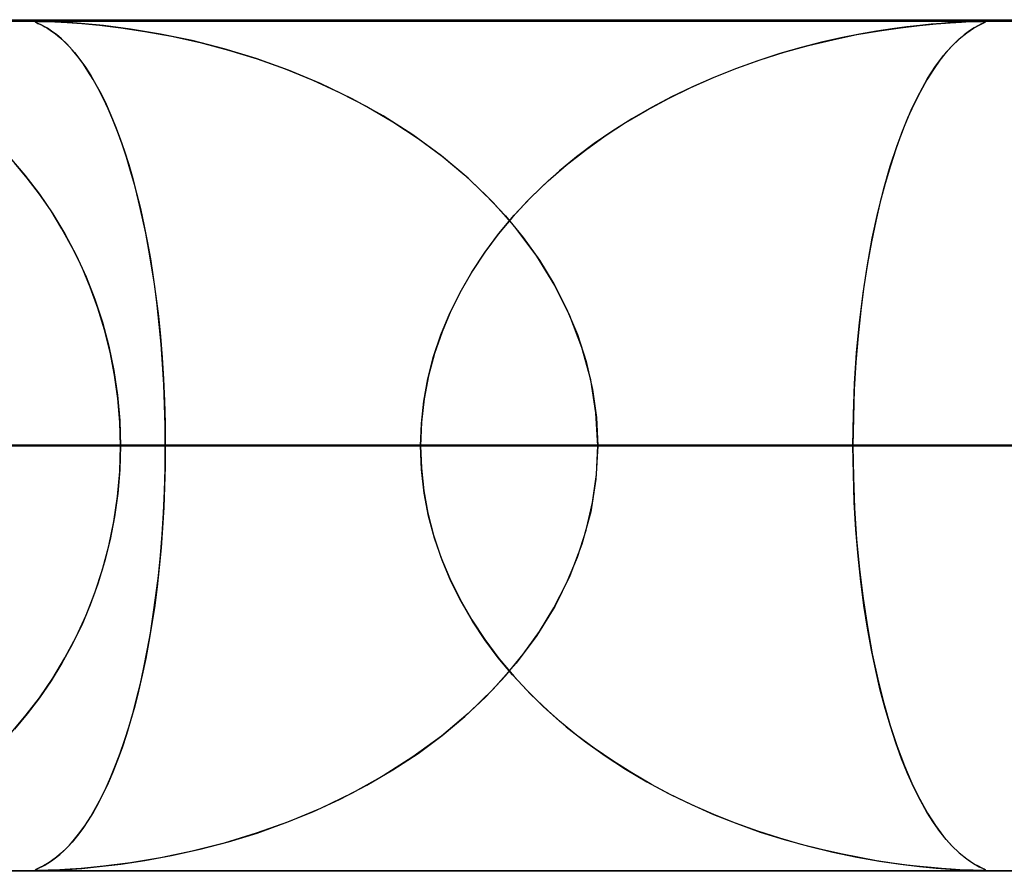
# Model space of a CAD drawing. Header units: millimetres. Extents: x -550 to 550, y -599 to 599.
# Tile 42 of 47: x 209 to 221, y 589 to 599. Entities that reach past the tile are written whole.
import ezdxf

# ---------------------------------------------------------------- set-up
doc = ezdxf.new("R2010")
doc.units = ezdxf.units.MM
doc.layers.add('HIDDEN', color=7, linetype='Continuous')
doc.layers.add('THICK', color=7, linetype='Continuous')

msp = doc.modelspace()

# ---------------------------------------------------------------- linework, layer by layer
at = {"layer": 'HIDDEN'}
for p, q in [((229.578, 598.99), (0, 598.99)), ((451, 598.99), (0, 598.99)), ((229.578, 598.99), (0, 598.99)), ((220.245, 598.98), (0, 598.98)), ((209.13, 598.975), (209.144, 598.979)), ((209.138, 598.978), (209.13, 598.976)), ((209.13, 598.976), (209.132, 598.971)), ((209.137, 598.968), (209.13, 598.975)), ((209.132, 598.971), (209.143, 598.965)), ((209.16, 598.957), (209.137, 598.968)), ((209.155, 598.98), (209.138, 598.978)), ((209.143, 598.965), (209.16, 598.957)), ((209.144, 598.979), (209.182, 598.98)), ((209.182, 598.98), (209.155, 598.98)), ((209.16, 598.957), (209.182, 598.947)), ((209.191, 598.943), (209.16, 598.957)), ((209.224, 598.98), (209.182, 598.98)), ((209.182, 598.98), (209.25, 598.979)), ((209.182, 598.947), (209.209, 598.934)), ((209.228, 598.924), (209.191, 598.943)), ((209.209, 598.934), (209.241, 598.917)), ((209.281, 598.978), (209.224, 598.98)), ((209.272, 598.899), (209.228, 598.924)), ((209.241, 598.917), (209.279, 598.895)), ((209.25, 598.979), (209.359, 598.975)), ((209.322, 598.866), (209.272, 598.899)), ((209.279, 598.895), (209.321, 598.867)), ((209.357, 598.975), (209.281, 598.978)), ((209.478, 598.969), (209.357, 598.975)), ((209.359, 598.975), (209.504, 598.967)), ((209.668, 598.955), (209.478, 598.969)), ((209.504, 598.967), (209.676, 598.955)), ((209.932, 598.93), (209.668, 598.955)), ((209.676, 598.955), (209.885, 598.935)), ((209.885, 598.935), (210.134, 598.906)), ((210.247, 598.89), (209.932, 598.93)), ((210.134, 598.906), (210.418, 598.863)), ((219.201, 598.893), (219.015, 598.865)), ((219.051, 598.87), (219.297, 598.906)), ((219.371, 598.916), (219.201, 598.893)), ((219.297, 598.906), (219.52, 598.933)), ((219.524, 598.933), (219.371, 598.916)), ((219.52, 598.933), (219.716, 598.952)), ((219.657, 598.947), (219.524, 598.933)), ((219.778, 598.957), (219.657, 598.947)), ((219.716, 598.952), (219.882, 598.964)), ((219.893, 598.965), (219.778, 598.957)), ((219.882, 598.964), (220.014, 598.972)), ((219.996, 598.971), (219.893, 598.965)), ((220.084, 598.976), (219.996, 598.971)), ((220.014, 598.972), (220.116, 598.977)), ((220.075, 598.846), (220.155, 598.899)), ((220.153, 598.978), (220.084, 598.976)), ((220.164, 598.905), (220.107, 598.869)), ((220.116, 598.977), (220.191, 598.979)), ((220.205, 598.98), (220.153, 598.978)), ((220.155, 598.899), (220.221, 598.936)), ((220.213, 598.931), (220.164, 598.905)), ((220.191, 598.979), (220.245, 598.98)), ((220.245, 598.98), (220.205, 598.98)), ((220.251, 598.95), (220.213, 598.931)), ((220.221, 598.936), (220.269, 598.958)), ((220.245, 598.98), (220.279, 598.979)), ((220.273, 598.98), (220.245, 598.98)), ((220.789, 598.98), (220.245, 598.98)), ((220.279, 598.963), (220.251, 598.95)), ((220.269, 598.958), (220.293, 598.97)), ((220.29, 598.978), (220.273, 598.98)), ((220.279, 598.979), (220.295, 598.976)), ((220.294, 598.971), (220.279, 598.963)), ((220.298, 598.976), (220.29, 598.978)), ((220.293, 598.97), (220.298, 598.976)), ((220.295, 598.976), (220.294, 598.971)), ((209.321, 598.867), (209.368, 598.833)), ((209.378, 598.825), (209.322, 598.866)), ((209.368, 598.833), (209.419, 598.791)), ((209.438, 598.774), (209.378, 598.825)), ((209.419, 598.791), (209.473, 598.741)), ((210.601, 598.831), (210.247, 598.89)), ((210.418, 598.863), (210.732, 598.806)), ((210.972, 598.754), (210.601, 598.831)), ((210.732, 598.806), (211.067, 598.731)), ((218.598, 598.786), (218.37, 598.735)), ((218.503, 598.765), (218.785, 598.824)), ((218.814, 598.829), (218.598, 598.786)), ((218.785, 598.824), (219.051, 598.87)), ((219.015, 598.865), (218.814, 598.829)), ((220.044, 598.822), (219.977, 598.765)), ((219.987, 598.774), (220.075, 598.846)), ((220.107, 598.869), (220.044, 598.822)), ((209.5, 598.715), (209.438, 598.774)), ((209.473, 598.741), (209.531, 598.682)), ((209.563, 598.647), (209.5, 598.715)), ((209.531, 598.682), (209.592, 598.613)), ((211.348, 598.658), (210.972, 598.754)), ((211.067, 598.731), (211.402, 598.643)), ((218.13, 598.673), (217.88, 598.601)), ((217.931, 598.617), (218.216, 598.696)), ((218.37, 598.735), (218.13, 598.673)), ((218.216, 598.696), (218.503, 598.765)), ((219.803, 598.579), (219.896, 598.685)), ((219.907, 598.697), (219.835, 598.617)), ((219.896, 598.685), (219.987, 598.774)), ((219.977, 598.765), (219.907, 598.697)), ((209.626, 598.571), (209.563, 598.647)), ((209.592, 598.613), (209.654, 598.533)), ((209.687, 598.488), (209.626, 598.571)), ((211.727, 598.543), (211.348, 598.658)), ((211.402, 598.643), (211.736, 598.54)), ((217.88, 598.601), (217.621, 598.518)), ((217.65, 598.528), (217.931, 598.617)), ((219.71, 598.453), (219.803, 598.579)), ((219.835, 598.617), (219.76, 598.524)), ((209.654, 598.533), (209.718, 598.443)), ((209.749, 598.396), (209.687, 598.488)), ((209.718, 598.443), (209.781, 598.345)), ((212.106, 598.407), (211.727, 598.543)), ((211.736, 598.54), (212.066, 598.422)), ((217.621, 598.518), (217.36, 598.424)), ((217.373, 598.429), (217.65, 598.528)), ((219.616, 598.307), (219.71, 598.453)), ((219.76, 598.524), (219.685, 598.416)), ((209.809, 598.297), (209.749, 598.396)), ((209.781, 598.345), (209.842, 598.24)), ((212.066, 598.422), (212.392, 598.29)), ((212.483, 598.25), (212.106, 598.407)), ((216.832, 598.203), (217.1, 598.321)), ((217.103, 598.322), (216.853, 598.212)), ((217.1, 598.321), (217.373, 598.429)), ((217.36, 598.424), (217.103, 598.322)), ((219.685, 598.416), (219.608, 598.294)), ((209.869, 598.191), (209.809, 598.297)), ((209.842, 598.24), (209.903, 598.127)), ((212.392, 598.29), (212.713, 598.142)), ((212.855, 598.07), (212.483, 598.25)), ((216.571, 598.075), (216.832, 598.203)), ((216.853, 598.212), (216.608, 598.094)), ((219.523, 598.141), (219.616, 598.307)), ((219.608, 598.294), (219.531, 598.156)), ((209.928, 598.076), (209.869, 598.191)), ((209.903, 598.127), (209.961, 598.006)), ((212.713, 598.142), (213.027, 597.978)), ((216.608, 598.094), (216.37, 597.968)), ((219.432, 597.955), (219.523, 598.141)), ((219.531, 598.156), (219.455, 598.004)), ((209.985, 597.953), (209.928, 598.076)), ((209.961, 598.006), (210.018, 597.878)), ((213.218, 597.869), (212.855, 598.07)), ((213.027, 597.978), (213.333, 597.799)), ((216.37, 597.968), (216.139, 597.834)), ((216.315, 597.937), (216.571, 598.075)), ((219.455, 598.004), (219.381, 597.841)), ((210.041, 597.823), (209.985, 597.953)), ((210.018, 597.878), (210.073, 597.743)), ((213.568, 597.646), (213.218, 597.869)), ((216.067, 597.79), (216.315, 597.937)), ((219.343, 597.749), (219.432, 597.955)), ((210.096, 597.684), (210.041, 597.823)), ((210.073, 597.743), (210.127, 597.601)), ((213.333, 597.799), (213.629, 597.604)), ((215.826, 597.633), (216.067, 597.79)), ((216.139, 597.834), (215.915, 597.693)), ((219.258, 597.523), (219.343, 597.749)), ((219.381, 597.841), (219.31, 597.666)), ((210.149, 597.538), (210.096, 597.684)), ((213.903, 597.401), (213.568, 597.646)), ((215.594, 597.467), (215.826, 597.633)), ((215.915, 597.693), (215.699, 597.544)), ((219.31, 597.666), (219.243, 597.48)), ((210.127, 597.601), (210.178, 597.453)), ((210.201, 597.383), (210.149, 597.538)), ((213.629, 597.604), (213.912, 597.394)), ((215.699, 597.544), (215.491, 597.388)), ((219.177, 597.278), (219.258, 597.523)), ((210.178, 597.453), (210.228, 597.297)), ((214.218, 597.136), (213.903, 597.401)), ((213.912, 597.394), (214.178, 597.172)), ((215.37, 597.29), (215.594, 597.467)), ((219.243, 597.48), (219.179, 597.284)), ((208.825, 597.384), (209.008, 597.172)), ((209.035, 597.139), (208.885, 597.318)), ((210.25, 597.22), (210.201, 597.383)), ((210.228, 597.297), (210.275, 597.133)), ((215.155, 597.104), (215.37, 597.29)), ((215.491, 597.388), (215.291, 597.224)), ((219.101, 597.014), (219.177, 597.278)), ((219.179, 597.284), (219.118, 597.076)), ((209.008, 597.172), (209.179, 596.95)), ((210.298, 597.05), (210.25, 597.22)), ((214.178, 597.172), (214.426, 596.938)), ((215.291, 597.224), (215.099, 597.052)), ((209.178, 596.951), (209.035, 597.139)), ((210.275, 597.133), (210.321, 596.962)), ((210.344, 596.871), (210.298, 597.05)), ((214.512, 596.85), (214.218, 597.136)), ((215.099, 597.052), (214.915, 596.87)), ((214.951, 596.907), (215.155, 597.104)), ((219.118, 597.076), (219.06, 596.859)), ((209.315, 596.752), (209.178, 596.951)), ((209.179, 596.95), (209.336, 596.719)), ((210.321, 596.962), (210.365, 596.782)), ((214.426, 596.938), (214.655, 596.693)), ((219.03, 596.732), (219.101, 597.014)), ((210.387, 596.684), (210.344, 596.871)), ((214.781, 596.544), (214.512, 596.85)), ((214.915, 596.87), (214.739, 596.68)), ((214.759, 596.702), (214.951, 596.907)), ((219.06, 596.859), (219.007, 596.63)), ((209.443, 596.543), (209.315, 596.752)), ((209.336, 596.719), (209.479, 596.481)), ((210.365, 596.782), (210.406, 596.594)), ((214.578, 596.487), (214.759, 596.702)), ((218.965, 596.433), (219.03, 596.732)), ((210.428, 596.49), (210.387, 596.684)), ((210.406, 596.594), (210.446, 596.396)), ((214.739, 596.68), (214.571, 596.479)), ((214.655, 596.693), (214.865, 596.438)), ((219.007, 596.63), (218.957, 596.389)), ((209.564, 596.324), (209.443, 596.543)), ((209.479, 596.481), (209.61, 596.234)), ((210.466, 596.289), (210.428, 596.49)), ((214.411, 596.264), (214.578, 596.487)), ((214.571, 596.479), (214.414, 596.268)), ((215.023, 596.22), (214.781, 596.544)), ((210.446, 596.396), (210.483, 596.189)), ((214.865, 596.438), (215.055, 596.172)), ((218.908, 596.117), (218.965, 596.433)), ((218.957, 596.389), (218.91, 596.133)), ((209.675, 596.096), (209.564, 596.324)), ((209.61, 596.234), (209.726, 595.979)), ((210.501, 596.081), (210.466, 596.289)), ((214.259, 596.033), (214.411, 596.264)), ((214.414, 596.268), (214.268, 596.048)), ((210.483, 596.189), (210.517, 595.973)), ((215.234, 595.877), (215.023, 596.22)), ((215.055, 596.172), (215.225, 595.894)), ((218.857, 595.785), (218.908, 596.117)), ((218.91, 596.133), (218.868, 595.864)), ((209.776, 595.858), (209.675, 596.096)), ((210.533, 595.866), (210.501, 596.081)), ((214.122, 595.795), (214.259, 596.033)), ((214.268, 596.048), (214.135, 595.818)), ((209.726, 595.979), (209.83, 595.716)), ((210.517, 595.973), (210.548, 595.749)), ((215.225, 595.894), (215.374, 595.603)), ((209.866, 595.61), (209.776, 595.858)), ((210.561, 595.645), (210.533, 595.866)), ((214.001, 595.549), (214.122, 595.795)), ((214.135, 595.818), (214.015, 595.579)), ((215.412, 595.518), (215.234, 595.877)), ((218.815, 595.44), (218.857, 595.785)), ((218.868, 595.864), (218.831, 595.581)), ((209.83, 595.716), (209.919, 595.444)), ((210.548, 595.749), (210.576, 595.517)), ((209.945, 595.354), (209.866, 595.61)), ((210.587, 595.419), (210.561, 595.645)), ((213.897, 595.297), (214.001, 595.549)), ((214.015, 595.579), (213.91, 595.331)), ((215.374, 595.603), (215.501, 595.298)), ((218.831, 595.581), (218.799, 595.285)), ((209.919, 595.444), (209.993, 595.164)), ((210.576, 595.517), (210.6, 595.277)), ((215.554, 595.146), (215.412, 595.518)), ((218.782, 595.085), (218.815, 595.44)), ((210.01, 595.091), (209.945, 595.354)), ((210.608, 595.187), (210.587, 595.419)), ((213.91, 595.331), (213.822, 595.076)), ((210.6, 595.277), (210.621, 595.031)), ((213.811, 595.04), (213.897, 595.297)), ((215.501, 595.298), (215.604, 594.981)), ((218.799, 595.285), (218.774, 594.975)), ((209.993, 595.164), (210.053, 594.877)), ((210.062, 594.822), (210.01, 595.091)), ((210.626, 594.951), (210.608, 595.187)), ((213.822, 595.076), (213.752, 594.814)), ((215.657, 594.765), (215.554, 595.146)), ((218.758, 594.723), (218.782, 595.085)), ((210.621, 595.031), (210.637, 594.778)), ((213.744, 594.779), (213.811, 595.04)), ((215.604, 594.981), (215.678, 594.655)), ((218.774, 594.975), (218.754, 594.653)), ((210.053, 594.877), (210.096, 594.585)), ((210.64, 594.712), (210.626, 594.951)), ((210.1, 594.549), (210.062, 594.822)), ((210.637, 594.778), (210.649, 594.52)), ((213.696, 594.516), (213.744, 594.779)), ((213.752, 594.814), (213.701, 594.545)), ((215.718, 594.379), (215.657, 594.765)), ((210.65, 594.472), (210.64, 594.712)), ((215.678, 594.655), (215.724, 594.324)), ((218.743, 594.358), (218.758, 594.723)), ((218.754, 594.653), (218.743, 594.323)), ((210.096, 594.585), (210.122, 594.289)), ((210.123, 594.271), (210.1, 594.549)), ((210.649, 594.52), (210.656, 594.256)), ((213.668, 594.253), (213.696, 594.516)), ((213.701, 594.545), (213.669, 594.269)), ((210.656, 594.231), (210.65, 594.472)), ((210.122, 594.289), (210.131, 593.99)), ((210.131, 593.99), (210.123, 594.271)), ((213.669, 594.269), (213.658, 593.99)), ((215.739, 593.99), (215.718, 594.379)), ((215.724, 594.324), (215.739, 593.99)), ((218.739, 593.99), (218.743, 594.358)), ((218.743, 594.323), (218.739, 593.99)), ((210.656, 594.256), (210.658, 593.99)), ((210.658, 593.99), (210.656, 594.231)), ((213.658, 593.99), (213.668, 594.253)), ((218.739, 593.99), (0, 593.99)), ((0, 593.99), (213.658, 593.99)), ((0, 593.99), (218.739, 593.99)), ((213.658, 593.99), (0, 593.99)), ((210.131, 593.99), (111.269, 593.99)), ((111.269, 593.99), (210.131, 593.99)), ((117.797, 593.99), (222.954, 593.99)), ((222.954, 593.99), (117.797, 593.99)), ((232.936, 593.99), (122.878, 593.99)), ((122.878, 593.99), (232.936, 593.99)), ((129.405, 593.99), (245.759, 593.99)), ((245.759, 593.99), (129.405, 593.99)), ((255.741, 593.99), (134.487, 593.99)), ((134.487, 593.99), (255.741, 593.99)), ((141.014, 593.99), (268.563, 593.99)), ((268.563, 593.99), (141.014, 593.99)), ((278.545, 593.99), (146.095, 593.99)), ((146.095, 593.99), (278.545, 593.99)), ((152.622, 593.99), (291.367, 593.99)), ((291.367, 593.99), (152.622, 593.99)), ((301.349, 593.99), (157.703, 593.99)), ((157.703, 593.99), (301.349, 593.99)), ((164.229, 593.99), (314.17, 593.99)), ((314.17, 593.99), (164.229, 593.99)), ((324.151, 593.99), (169.31, 593.99)), ((169.31, 593.99), (324.151, 593.99)), ((175.837, 593.99), (336.973, 593.99)), ((336.973, 593.99), (175.837, 593.99)), ((346.954, 593.99), (180.918, 593.99)), ((180.918, 593.99), (346.954, 593.99)), ((187.444, 593.99), (359.775, 593.99)), ((359.775, 593.99), (187.444, 593.99)), ((369.756, 593.99), (192.525, 593.99)), ((192.525, 593.99), (369.756, 593.99)), ((199.051, 593.99), (382.577, 593.99)), ((382.577, 593.99), (199.051, 593.99)), ((392.558, 593.99), (204.132, 593.99)), ((204.132, 593.99), (392.558, 593.99)), ((204.132, 593.99), (210.658, 593.99)), ((210.658, 593.99), (204.132, 593.99)), ((213.658, 593.99), (207.132, 593.99)), ((207.132, 593.99), (213.658, 593.99)), ((210.122, 593.691), (210.131, 593.99)), ((210.131, 593.99), (210.123, 593.709)), ((222.954, 593.99), (210.131, 593.99)), ((210.131, 593.99), (222.954, 593.99)), ((210.656, 593.724), (210.658, 593.99)), ((210.658, 593.99), (210.656, 593.749)), ((210.658, 593.99), (405.379, 593.99)), ((405.379, 593.99), (210.658, 593.99)), ((213.658, 593.99), (213.668, 593.727)), ((213.669, 593.711), (213.658, 593.99)), ((215.739, 593.99), (215.718, 593.601)), ((215.724, 593.656), (215.739, 593.99)), ((415.36, 593.99), (215.739, 593.99)), ((215.739, 593.99), (415.36, 593.99)), ((215.739, 593.99), (222.265, 593.99)), ((222.265, 593.99), (215.739, 593.99)), ((218.743, 593.657), (218.739, 593.99)), ((218.739, 593.99), (218.743, 593.622)), ((225.26, 593.99), (218.739, 593.99)), ((218.739, 593.99), (225.26, 593.99)), ((210.096, 593.395), (210.122, 593.691)), ((210.123, 593.709), (210.1, 593.431)), ((210.649, 593.46), (210.656, 593.724)), ((210.656, 593.749), (210.65, 593.508)), ((213.668, 593.727), (213.696, 593.464)), ((213.701, 593.435), (213.669, 593.711)), ((215.718, 593.601), (215.657, 593.215)), ((215.678, 593.325), (215.724, 593.656)), ((218.754, 593.327), (218.743, 593.657)), ((218.743, 593.622), (218.758, 593.257)), ((210.637, 593.202), (210.649, 593.46)), ((210.65, 593.508), (210.64, 593.268)), ((213.696, 593.464), (213.744, 593.201)), ((210.053, 593.103), (210.096, 593.395)), ((210.1, 593.431), (210.062, 593.158)), ((213.752, 593.166), (213.701, 593.435)), ((210.64, 593.268), (210.626, 593.029)), ((215.604, 592.999), (215.678, 593.325)), ((218.774, 593.005), (218.754, 593.327)), ((218.758, 593.257), (218.782, 592.895)), ((210.062, 593.158), (210.01, 592.889)), ((210.621, 592.949), (210.637, 593.202)), ((213.744, 593.201), (213.811, 592.94)), ((213.822, 592.904), (213.752, 593.166)), ((215.657, 593.215), (215.554, 592.834)), ((209.993, 592.816), (210.053, 593.103)), ((210.626, 593.029), (210.608, 592.793)), ((215.501, 592.682), (215.604, 592.999)), ((218.799, 592.695), (218.774, 593.005)), ((210.01, 592.889), (209.945, 592.626)), ((210.6, 592.703), (210.621, 592.949)), ((213.811, 592.94), (213.897, 592.683)), ((213.91, 592.649), (213.822, 592.904)), ((218.782, 592.895), (218.815, 592.54)), ((209.919, 592.536), (209.993, 592.816)), ((210.608, 592.793), (210.587, 592.561)), ((215.554, 592.834), (215.412, 592.462)), ((210.576, 592.463), (210.6, 592.703)), ((213.897, 592.683), (214.001, 592.431)), ((214.015, 592.401), (213.91, 592.649)), ((215.374, 592.377), (215.501, 592.682)), ((218.831, 592.398), (218.799, 592.695)), ((209.83, 592.264), (209.919, 592.536)), ((209.945, 592.626), (209.866, 592.37)), ((210.587, 592.561), (210.561, 592.335)), ((218.815, 592.54), (218.857, 592.195)), ((210.548, 592.231), (210.576, 592.463)), ((214.001, 592.431), (214.122, 592.185)), ((215.412, 592.462), (215.234, 592.103)), ((209.866, 592.37), (209.776, 592.122)), ((210.561, 592.335), (210.533, 592.114)), ((214.135, 592.162), (214.015, 592.401)), ((215.225, 592.086), (215.374, 592.377)), ((218.868, 592.116), (218.831, 592.398)), ((209.726, 592.001), (209.83, 592.264)), ((210.517, 592.007), (210.548, 592.231)), ((214.122, 592.185), (214.259, 591.947)), ((218.857, 592.195), (218.908, 591.863)), ((209.776, 592.122), (209.675, 591.884)), ((210.533, 592.114), (210.501, 591.899)), ((214.268, 591.932), (214.135, 592.162)), ((215.234, 592.103), (215.023, 591.76)), ((215.055, 591.808), (215.225, 592.086)), ((218.91, 591.847), (218.868, 592.116)), ((209.61, 591.746), (209.726, 592.001)), ((210.483, 591.791), (210.517, 592.007)), ((209.675, 591.884), (209.564, 591.656)), ((210.501, 591.899), (210.466, 591.691)), ((214.259, 591.947), (214.411, 591.716)), ((214.414, 591.712), (214.268, 591.932)), ((218.908, 591.863), (218.965, 591.547)), ((218.957, 591.591), (218.91, 591.847)), ((209.479, 591.5), (209.61, 591.746)), ((210.446, 591.584), (210.483, 591.791)), ((215.023, 591.76), (214.781, 591.436)), ((214.865, 591.542), (215.055, 591.808)), ((209.564, 591.656), (209.443, 591.437)), ((210.466, 591.691), (210.428, 591.49)), ((214.411, 591.716), (214.578, 591.493)), ((214.571, 591.501), (214.414, 591.712)), ((209.336, 591.261), (209.479, 591.5)), ((210.428, 591.49), (210.387, 591.296)), ((210.406, 591.386), (210.446, 591.584)), ((214.739, 591.3), (214.571, 591.501)), ((214.578, 591.493), (214.759, 591.278)), ((214.655, 591.287), (214.865, 591.542)), ((219.007, 591.35), (218.957, 591.591)), ((218.965, 591.547), (219.03, 591.248)), ((209.443, 591.437), (209.315, 591.228)), ((210.365, 591.198), (210.406, 591.386)), ((214.781, 591.436), (214.512, 591.13)), ((209.179, 591.03), (209.336, 591.261)), ((210.387, 591.296), (210.344, 591.109)), ((214.426, 591.042), (214.655, 591.287)), ((214.915, 591.11), (214.739, 591.3)), ((214.759, 591.278), (214.951, 591.073)), ((219.06, 591.121), (219.007, 591.35)), ((209.315, 591.228), (209.178, 591.029)), ((210.321, 591.018), (210.365, 591.198)), ((219.03, 591.248), (219.101, 590.966)), ((209.008, 590.808), (209.179, 591.03)), ((209.178, 591.029), (209.035, 590.841)), ((210.344, 591.109), (210.298, 590.93)), ((214.178, 590.808), (214.426, 591.042)), ((214.512, 591.13), (214.218, 590.844)), ((215.099, 590.929), (214.915, 591.11)), ((214.951, 591.073), (215.155, 590.876)), ((219.118, 590.904), (219.06, 591.121)), ((210.298, 590.93), (210.25, 590.76)), ((210.275, 590.846), (210.321, 591.018)), ((215.291, 590.756), (215.099, 590.929)), ((219.101, 590.966), (219.177, 590.702)), ((208.825, 590.596), (209.008, 590.808)), ((209.035, 590.841), (208.885, 590.662)), ((210.228, 590.683), (210.275, 590.846)), ((214.218, 590.844), (213.903, 590.579)), ((213.912, 590.586), (214.178, 590.808)), ((215.155, 590.876), (215.37, 590.69)), ((219.179, 590.696), (219.118, 590.904)), ((210.178, 590.527), (210.228, 590.683)), ((210.25, 590.76), (210.201, 590.597)), ((215.491, 590.592), (215.291, 590.756)), ((215.37, 590.69), (215.594, 590.513)), ((219.177, 590.702), (219.258, 590.457)), ((219.243, 590.5), (219.179, 590.696)), ((210.201, 590.597), (210.149, 590.442)), ((213.903, 590.579), (213.568, 590.334)), ((213.629, 590.376), (213.912, 590.586)), ((215.699, 590.436), (215.491, 590.592)), ((210.127, 590.379), (210.178, 590.527)), ((215.594, 590.513), (215.826, 590.347)), ((219.31, 590.314), (219.243, 590.5)), ((219.258, 590.457), (219.343, 590.231)), ((210.073, 590.237), (210.127, 590.379)), ((210.149, 590.442), (210.096, 590.296)), ((213.568, 590.334), (213.218, 590.111)), ((213.333, 590.181), (213.629, 590.376)), ((215.915, 590.287), (215.699, 590.436)), ((215.826, 590.347), (216.067, 590.19)), ((210.018, 590.102), (210.073, 590.237)), ((210.096, 590.296), (210.041, 590.157)), ((216.139, 590.146), (215.915, 590.287)), ((219.381, 590.139), (219.31, 590.314)), ((219.343, 590.231), (219.432, 590.025)), ((209.961, 589.974), (210.018, 590.102)), ((210.041, 590.157), (209.985, 590.027)), ((213.218, 590.111), (212.855, 589.91)), ((213.027, 590.002), (213.333, 590.181)), ((216.067, 590.19), (216.315, 590.043)), ((216.37, 590.012), (216.139, 590.146)), ((219.455, 589.976), (219.381, 590.139)), ((209.985, 590.027), (209.928, 589.904)), ((212.713, 589.838), (213.027, 590.002)), ((216.315, 590.043), (216.571, 589.905)), ((216.608, 589.886), (216.37, 590.012)), ((219.432, 590.025), (219.523, 589.839)), ((209.928, 589.904), (209.869, 589.789)), ((209.903, 589.853), (209.961, 589.974)), ((212.855, 589.91), (212.483, 589.73)), ((216.571, 589.905), (216.832, 589.778)), ((216.853, 589.768), (216.608, 589.886)), ((219.531, 589.824), (219.455, 589.976)), ((209.869, 589.789), (209.809, 589.683)), ((209.842, 589.74), (209.903, 589.853)), ((212.392, 589.69), (212.713, 589.838)), ((216.832, 589.778), (217.1, 589.659)), ((217.103, 589.658), (216.853, 589.768)), ((219.523, 589.839), (219.616, 589.673)), ((219.608, 589.686), (219.531, 589.824)), ((209.809, 589.683), (209.749, 589.584)), ((209.781, 589.635), (209.842, 589.74)), ((212.066, 589.558), (212.392, 589.69)), ((212.483, 589.73), (212.106, 589.573)), ((217.1, 589.659), (217.373, 589.551)), ((217.36, 589.556), (217.103, 589.658)), ((219.685, 589.564), (219.608, 589.686)), ((219.616, 589.673), (219.71, 589.527)), ((209.654, 589.447), (209.718, 589.537)), ((209.749, 589.584), (209.687, 589.492)), ((209.718, 589.537), (209.781, 589.635)), ((212.106, 589.573), (211.727, 589.437)), ((211.736, 589.44), (212.066, 589.558)), ((217.621, 589.462), (217.36, 589.556)), ((217.373, 589.551), (217.65, 589.452)), ((219.76, 589.456), (219.685, 589.564)), ((219.71, 589.527), (219.803, 589.401)), ((209.626, 589.409), (209.563, 589.333)), ((209.592, 589.367), (209.654, 589.447)), ((209.687, 589.492), (209.626, 589.409)), ((211.727, 589.437), (211.348, 589.322)), ((211.402, 589.337), (211.736, 589.44)), ((217.88, 589.379), (217.621, 589.462)), ((217.65, 589.452), (217.931, 589.363)), ((219.835, 589.363), (219.76, 589.456)), ((209.473, 589.239), (209.531, 589.298)), ((209.563, 589.333), (209.5, 589.265)), ((209.531, 589.298), (209.592, 589.367)), ((211.348, 589.322), (210.972, 589.226)), ((211.067, 589.249), (211.402, 589.337)), ((218.13, 589.307), (217.88, 589.379)), ((217.931, 589.363), (218.216, 589.284)), ((218.37, 589.245), (218.13, 589.307)), ((219.803, 589.401), (219.896, 589.295)), ((219.907, 589.283), (219.835, 589.363)), ((219.896, 589.295), (219.987, 589.206)), ((209.368, 589.147), (209.419, 589.189)), ((209.438, 589.206), (209.378, 589.155)), ((209.419, 589.189), (209.473, 589.239)), ((209.5, 589.265), (209.438, 589.206)), ((210.418, 589.117), (210.732, 589.174)), ((210.972, 589.226), (210.601, 589.149)), ((210.732, 589.174), (211.067, 589.249)), ((218.216, 589.284), (218.503, 589.215)), ((218.598, 589.194), (218.37, 589.245)), ((218.503, 589.215), (218.785, 589.156)), ((218.814, 589.151), (218.598, 589.194)), ((219.977, 589.215), (219.907, 589.283)), ((220.044, 589.158), (219.977, 589.215)), ((219.987, 589.206), (220.075, 589.135)), ((209.209, 589.046), (209.241, 589.063)), ((209.272, 589.081), (209.228, 589.056)), ((209.241, 589.063), (209.279, 589.085)), ((209.322, 589.114), (209.272, 589.081)), ((209.279, 589.085), (209.321, 589.113)), ((209.321, 589.113), (209.368, 589.147)), ((209.378, 589.155), (209.322, 589.114)), ((209.885, 589.045), (210.134, 589.074)), ((210.247, 589.09), (209.932, 589.05)), ((210.134, 589.074), (210.418, 589.117)), ((210.601, 589.149), (210.247, 589.09)), ((218.785, 589.156), (219.051, 589.11)), ((219.015, 589.115), (218.814, 589.151)), ((219.201, 589.087), (219.015, 589.115)), ((219.051, 589.11), (219.297, 589.074)), ((219.371, 589.064), (219.201, 589.087)), ((219.297, 589.074), (219.52, 589.047)), ((219.524, 589.047), (219.371, 589.064)), ((220.107, 589.111), (220.044, 589.158)), ((220.075, 589.135), (220.155, 589.081)), ((220.164, 589.075), (220.107, 589.111)), ((220.155, 589.081), (220.221, 589.044)), ((220.213, 589.049), (220.164, 589.075)), ((0, 589), (220.245, 589)), ((229.578, 588.99), (0, 588.99)), ((451, 588.99), (0, 588.99)), ((229.578, 588.99), (0, 588.99)), ((116.333, 589), (228, 589)), ((127.939, 589), (250.8, 589)), ((139.546, 589), (273.6, 589)), ((151.152, 589), (296.4, 589)), ((162.758, 589), (319.2, 589)), ((174.364, 589), (342, 589)), ((185.97, 589), (364.8, 589)), ((197.576, 589), (387.6, 589)), ((209.137, 589.012), (209.13, 589.005)), ((209.13, 589.004), (209.132, 589.009)), ((209.13, 589.005), (209.144, 589.001)), ((209.138, 589.002), (209.13, 589.004)), ((209.132, 589.009), (209.143, 589.015)), ((209.16, 589.023), (209.137, 589.012)), ((209.155, 589), (209.138, 589.002)), ((209.143, 589.015), (209.16, 589.023)), ((209.144, 589.001), (209.182, 589)), ((209.182, 589), (209.155, 589)), ((209.191, 589.037), (209.16, 589.023)), ((209.16, 589.023), (209.182, 589.033)), ((209.182, 589.033), (209.209, 589.046)), ((209.182, 589), (209.25, 589.001)), ((209.224, 589), (209.182, 589)), ((209.183, 589), (410.4, 589)), ((209.228, 589.056), (209.191, 589.037)), ((209.281, 589.002), (209.224, 589)), ((209.25, 589.001), (209.359, 589.005)), ((209.357, 589.005), (209.281, 589.002)), ((209.478, 589.011), (209.357, 589.005)), ((209.359, 589.005), (209.504, 589.013)), ((209.668, 589.025), (209.478, 589.011)), ((209.504, 589.013), (209.676, 589.025)), ((209.932, 589.05), (209.668, 589.025)), ((209.676, 589.025), (209.885, 589.045)), ((219.52, 589.047), (219.716, 589.028)), ((219.657, 589.033), (219.524, 589.047)), ((219.778, 589.023), (219.657, 589.033)), ((219.716, 589.028), (219.882, 589.016)), ((219.893, 589.015), (219.778, 589.023)), ((219.882, 589.016), (220.014, 589.008)), ((219.996, 589.009), (219.893, 589.015)), ((220.084, 589.004), (219.996, 589.009)), ((220.014, 589.008), (220.116, 589.003)), ((220.153, 589.002), (220.084, 589.004)), ((220.116, 589.003), (220.191, 589.001)), ((220.205, 589), (220.153, 589.002)), ((220.191, 589.001), (220.245, 589)), ((220.245, 589), (220.205, 589)), ((220.251, 589.03), (220.213, 589.049)), ((220.221, 589.044), (220.269, 589.022)), ((220.245, 589), (220.279, 589.001)), ((220.273, 589), (220.245, 589)), ((220.245, 589), (220.789, 589)), ((220.279, 589.017), (220.251, 589.03)), ((220.269, 589.022), (220.293, 589.01)), ((220.29, 589.002), (220.273, 589)), ((220.294, 589.009), (220.279, 589.017)), ((220.279, 589.001), (220.295, 589.004)), ((220.298, 589.004), (220.29, 589.002)), ((220.293, 589.01), (220.298, 589.004)), ((220.295, 589.004), (220.294, 589.009))]:
    msp.add_line(p, q, dxfattribs=at)
at = {"layer": 'THICK'}
for p, q in [((0, 599), (506, 599)), ((506, 594), (0, 594))]:
    msp.add_line(p, q, dxfattribs=at)

doc.saveas('drawing.dxf')
